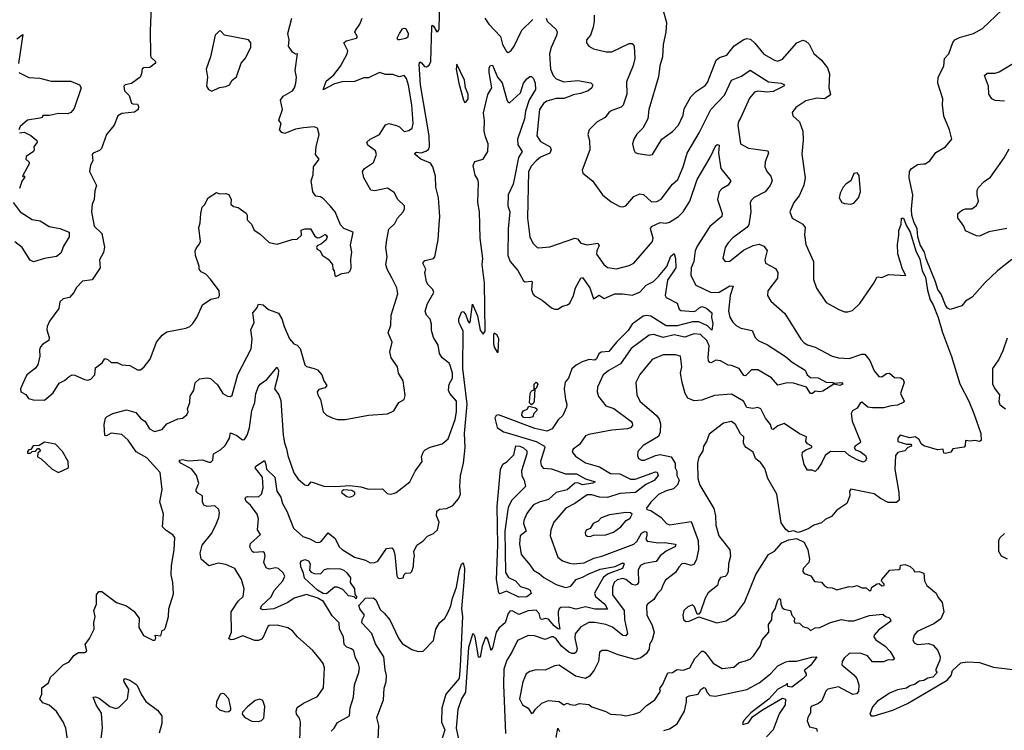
# Model space of a CAD drawing. Extents: x 1995161 to 2088924, y 769148 to 906007.
# Tile 68 of 256: x 2037226 to 2043575, y 801072 to 805655. Entities that reach past the tile are written whole.
import ezdxf

# ---------------------------------------------------------------- set-up
doc = ezdxf.new("R2010")
doc.units = 0

msp = doc.modelspace()

# ---------------------------------------------------------------- linework, layer by layer
at = {"layer": '0CON20XD'}
for points in [[(2039031.9, 801005), (2039037.3, 801125), (2039030.3, 801150.3), (2039010, 801175), (2039007.7, 801195), (2039015, 801218.6), (2039055, 801246.7), (2039145, 801290.5), (2039185.4, 801344.6), (2039190.9, 801475), (2039182.2, 801502.2), (2039165.4, 801525.4), (2039116.1, 801586.1), (2039016, 801675), (2038985, 801713.8), (2038955, 801732), (2038885, 801750), (2038835, 801747.1), (2038825, 801740.9), (2038795, 801672.5), (2038785, 801660.6), (2038765, 801651.9), (2038742, 801652), (2038665, 801680), (2038605, 801657.1), (2038585.7, 801655.7), (2038573.4, 801663.4), (2038591.5, 801705), (2038588.4, 801835), (2038635, 801904.4), (2038665.6, 801935), (2038673.1, 801985), (2038656.7, 802045), (2038614, 802115), (2038555, 802141.1), (2038505, 802150), (2038445, 802133.1), (2038396.1, 802176.1), (2038390.4, 802215), (2038401.5, 802265), (2038465, 802342.9), (2038491.7, 802401.7), (2038508.9, 802445), (2038514.3, 802475), (2038510.6, 802495), (2038485, 802518.8), (2038435, 802515.6), (2038414.1, 802524.1), (2038404.7, 802544.7), (2038405, 802584), (2038375, 802600.9), (2038364.5, 802615), (2038362.7, 802625), (2038380, 802665), (2038364.7, 802715), (2038336.3, 802756.3), (2038265, 802794), (2038255.3, 802805), (2038255.5, 802814.5), (2038275, 802817.5), (2038315, 802810.4), (2038405, 802817.1), (2038445, 802801.1), (2038458.5, 802801.5), (2038472, 802815), (2038474.3, 802855), (2038520.2, 802879.8), (2038550.4, 802909.6), (2038579.5, 802955), (2038585, 802989.2), (2038625, 802974.1), (2038663.3, 802945), (2038675, 802948), (2038693.5, 802975), (2038707.6, 803022.4), (2038721.7, 803135), (2038740.9, 803185), (2038747.6, 803245), (2038765, 803289.2), (2038775.6, 803305), (2038819.4, 803335), (2038885, 803413.3), (2038888.1, 803408.1), (2038894.2, 803395), (2038893.1, 803365), (2038868.8, 803275), (2038895.7, 803235), (2038909.3, 803199.3), (2038923.9, 802975), (2038932.9, 802925), (2038947, 802887), (2038953.8, 802845), (2038993.3, 802733.3), (2039021.4, 802691.4), (2039064.1, 802654.1), (2039085, 802650), (2039105, 802674), (2039186.1, 802646.1), (2039265, 802643.3), (2039355, 802651.2), (2039425, 802641.4), (2039475, 802627.3), (2039565, 802628.8), (2039595, 802599.4), (2039615, 802594.5), (2039635, 802598.1), (2039653.3, 802605), (2039742, 802675), (2039776.8, 802743.2), (2039820, 802805), (2039816.4, 802836.4), (2039830.3, 802869.7), (2039839.5, 802880.5), (2039872.9, 802897.1), (2039950.9, 802919.1), (2039987.5, 802952.5), (2040033.8, 803076.2), (2040043.1, 803125), (2040042.9, 803195), (2039999.5, 803245), (2039990.5, 803265), (2039995, 803303.3), (2040016.4, 803343.6), (2040015.7, 803375), (2040002, 803425), (2039995, 803440), (2039949.5, 803475), (2039932.7, 803502.7), (2039923.8, 803555), (2039894.3, 803605), (2039880.9, 803650.9), (2039881.1, 803691.1), (2039873.4, 803723.4), (2039849.4, 803749.4), (2039840.9, 803775), (2039855.5, 803825), (2039897.1, 803895), (2039888.9, 803915), (2039859.4, 803945), (2039848.5, 803965), (2039838.6, 804025), (2039844, 804045), (2039825.8, 804085), (2039837.8, 804102.2), (2039893.3, 804115), (2039902.5, 804125), (2039923.6, 804235), (2039930.8, 804330.8), (2039935.7, 804385), (2039925.2, 804505), (2039909.8, 804575), (2039906, 804645), (2039889.1, 804705), (2039875, 804728.9), (2039811.5, 804755), (2039775.7, 804785), (2039774.3, 804795), (2039785, 804801.1), (2039815, 804796.7), (2039845, 804807.3), (2039861.9, 804818.1), (2039868.4, 804835), (2039865.5, 804905.5), (2039810.7, 805235), (2039801.3, 805368.7), (2039805, 805382.5), (2039817, 805377), (2039835, 805353.8), (2039849.3, 805350.7), (2039865, 805362.5), (2039875.8, 805385), (2039882.3, 805607.7), (2039885, 805620), (2039895, 805612.5), (2039915, 805577.5), (2039925, 805580), (2039930, 805595), (2039934.3, 805775.7)], [(2038072.8, 805737.2), (2038066.1, 805585), (2038068.3, 805425), (2038072.1, 805412.1), (2038102, 805385), (2038101.2, 805375), (2038065, 805345.5), (2038026.6, 805343.4), (2038015, 805337.5), (2038011.9, 805305), (2038002, 805285), (2037947.3, 805242.7), (2037905, 805234.5), (2037896.4, 805225), (2037900.5, 805195), (2037931.4, 805165), (2037947.1, 805117.1), (2037955, 805111.2), (2037985, 805110), (2037992, 805095), (2037988.8, 805075), (2037965, 805058), (2037885, 805050), (2037858.8, 805035), (2037834, 804975), (2037785, 804913.8), (2037752.9, 804825), (2037739.2, 804810.8), (2037698.8, 804795), (2037692.9, 804785), (2037694.2, 804765), (2037697.5, 804745), (2037682.6, 804717.4), (2037675.5, 804675), (2037720, 804585), (2037709.2, 804550.8), (2037705.4, 804495), (2037693.2, 804465), (2037687.6, 804415), (2037705, 804323.8), (2037754.5, 804275), (2037772.1, 804187.9), (2037766.4, 804153.6), (2037740, 804105), (2037745.6, 804055), (2037692.8, 803977.2), (2037631.2, 803968.8), (2037592.6, 803927.4), (2037574.4, 803895), (2037546.5, 803863.5), (2037505, 803855.4), (2037485.3, 803835), (2037477, 803793), (2037418.8, 803711.2), (2037403.8, 803675), (2037400.8, 803655), (2037416.7, 803605), (2037413.8, 803585), (2037375, 803561.2), (2037360, 803545), (2037354, 803525), (2037356, 803485), (2037341.7, 803428.3), (2037325.5, 803404.5), (2037271.2, 803365), (2037243.3, 803305), (2037231.2, 803275), (2037232.5, 803255), (2037265, 803236.7), (2037282.7, 803212.7), (2037313, 803203), (2037385, 803202)], [(2041377.5, 805705), (2041397, 805637), (2041392.5, 805575), (2041375.7, 805495), (2041370, 805415), (2041353.4, 805356.6), (2041344.4, 805285.6), (2041282.5, 805075), (2041276.5, 805015), (2041242.9, 804955), (2041205, 804915.7), (2041185.6, 804885), (2041177.1, 804855), (2041186, 804815), (2041195, 804798.8), (2041210.9, 804790.9), (2041285, 804781.4), (2041306.2, 804785), (2041366.3, 804883.7), (2041435.3, 804934.7), (2041474.8, 804975.2), (2041505, 805040), (2041511.2, 805078.8), (2041553.3, 805156.7), (2041587.6, 805192.4), (2041645, 805231.4), (2041660.4, 805249.6), (2041716.1, 805393.9), (2041738.3, 805411.7), (2041785, 805425.8), (2041833.6, 805486.3), (2041895, 805527.5), (2041915, 805534.5), (2041938.1, 805528.1), (2041965, 805504.4), (2042025, 805431.4), (2042092.8, 805392.8), (2042115, 805387.8), (2042145, 805399.2), (2042236, 805505), (2042275, 805522.9), (2042295, 805516), (2042317.4, 805497.4), (2042347, 805437), (2042395, 805394.3), (2042434.2, 805344.2), (2042447.5, 805305), (2042442.9, 805215), (2042453.8, 805175), (2042446.4, 805163.6), (2042415, 805144.4), (2042365, 805147.8), (2042295, 805130.6), (2042230.6, 805089.4), (2042207, 805057), (2042211.2, 805035), (2042254.2, 804995), (2042275.5, 804935), (2042277.6, 804877.6), (2042268.3, 804788.3), (2042290, 804635), (2042281.4, 804588.6), (2042251.7, 804518.3), (2042216.9, 804475), (2042191.4, 804415), (2042206.2, 804375), (2042275, 804336.2), (2042291.1, 804315), (2042286.8, 804266.8), (2042294.4, 804205), (2042344.2, 804095), (2042345, 803980), (2042363.6, 803923.6), (2042425, 803831.2), (2042507.5, 803785), (2042545, 803770), (2042565, 803770), (2042595, 803778.8), (2042643.8, 803825), (2042738.3, 803961.7), (2042753.3, 803995), (2042763.6, 803996.4), (2042785, 803992.5), (2042827.7, 804012.3), (2042940, 804005), (2042918.8, 804045), (2042888, 804145), (2042885.6, 804205), (2042895.6, 804265), (2042894.3, 804295), (2042910.6, 804335), (2042912.5, 804375), (2042925, 804375.8), (2042943.6, 804325), (2042967.5, 804285), (2043004.2, 804164.2), (2043030.7, 804110.7), (2043044.8, 804034.8), (2043066.9, 803995), (2043079.7, 803909.7), (2043097.5, 803847.5), (2043116.9, 803815), (2043147.7, 803735), (2043177, 803637), (2043235, 803483.3), (2043287.1, 803307.1), (2043345.3, 803195.3), (2043379.2, 803115), (2043423.1, 802985), (2043425, 802940), (2043415, 802934), (2043385, 802940.8), (2043355, 802936), (2043325, 802940), (2043322.3, 802907.7), (2043315, 802898.8), (2043243.8, 802886.2), (2043230, 802865), (2043195, 802857.5), (2043185, 802860), (2043180, 802885), (2043145, 802881.2), (2043056.1, 802906.1), (2043038.9, 802918.9), (2043025, 802946.5), (2043000, 802965), (2042965, 802958), (2042903.9, 802976.1), (2042888, 802955), (2042889.2, 802935), (2042945, 802916.7), (2042975, 802916.7), (2042976.2, 802905), (2042953.3, 802896.7), (2042933.3, 802875), (2042887.5, 802862.5), (2042872.9, 802845), (2042868.5, 802755), (2042894.5, 802605), (2042896.2, 802555), (2042878.7, 802541.3), (2042825, 802540.7), (2042777.4, 802567.4), (2042735, 802596.8), (2042585, 802626.2), (2042576.7, 802615), (2042578.8, 802585), (2042560, 802535), (2042495, 802490.8), (2042459.7, 802450.3), (2042419.3, 802430.7), (2042395, 802408.9), (2042345.7, 802394.3), (2042315, 802373.8), (2042266.4, 802353.6), (2042245, 802347.5), (2042215, 802357.5), (2042185, 802352.5), (2042166.1, 802366.1), (2042135, 802410), (2042106.9, 802595), (2042048.9, 802695), (2042030.3, 802760.3), (2042005, 802796), (2041970, 802825), (2041954.4, 802865), (2041910, 802895), (2041899.1, 802909.1), (2041893.1, 802925), (2041894.5, 802964.5), (2041874.7, 802984.7), (2041841.1, 803045), (2041815, 803063.8), (2041765, 803052.9), (2041671.7, 802981.7)], [(2043622.7, 804107.3), (2043531.2, 804035), (2043451.1, 803958.9), (2043368, 803865), (2043325, 803840), (2043300.3, 803809.7), (2043225, 803786.7), (2043207.5, 803795), (2043195, 803813.3), (2043168.1, 803885), (2043146.2, 803915), (2043131.8, 803965), (2043071.9, 804111.9), (2043061, 804155), (2043033.2, 804203.2), (2043017.2, 804255), (2043012.3, 804305), (2042991, 804351), (2042979.3, 804395), (2042976.8, 804433.2), (2042984.5, 804525), (2042962.2, 804635), (2042964, 804675), (2042975, 804692.5), (2043015, 804720), (2043054.1, 804725.9), (2043065, 804726.2), (2043095, 804743.8), (2043132.4, 804797.6), (2043195.8, 804834.2), (2043236.7, 804885), (2043221.2, 804945), (2043185, 805032.5), (2043175.9, 805105.9), (2043178, 805145), (2043145.5, 805245), (2043147.3, 805285), (2043185.6, 805355), (2043189.2, 805405), (2043216.9, 805435), (2043242.7, 805507.3), (2043255, 805524), (2043285, 805540), (2043376.7, 805565), (2043435, 805597.1), (2043560.7, 805719.3)], [(2037385, 803202), (2037441.2, 803248.8), (2037480.5, 803309.5), (2037515, 803326.7), (2037545, 803353.8), (2037565, 803363.3), (2037581.7, 803361.7), (2037643.6, 803333.6), (2037665, 803330), (2037685, 803336), (2037711.2, 803365), (2037715, 803410), (2037758.3, 803441.7), (2037775, 803468.8), (2037795, 803464.2), (2037815, 803444.4), (2037853.1, 803443.1), (2037885, 803428), (2037935, 803424), (2037985, 803397.5), (2038005, 803396), (2038028, 803415), (2038067.1, 803465), (2038107.1, 803575), (2038145, 803621.2), (2038175, 803642), (2038297.5, 803665), (2038322.5, 803675), (2038342.5, 803695), (2038367.5, 803735), (2038403.6, 803816.4), (2038458.3, 803851.7), (2038507.1, 803862.9), (2038514.4, 803875.6), (2038511.5, 803905), (2038455, 803982), (2038425, 804013.3), (2038395, 804028), (2038382.9, 804045), (2038382, 804065), (2038358.8, 804135), (2038357.5, 804165), (2038365, 804183.3), (2038383.8, 804205), (2038390.8, 804225), (2038380, 804315), (2038390, 804345), (2038393.1, 804405), (2038402, 804445), (2038418.4, 804461.6), (2038440, 804505), (2038495, 804539.4), (2038515, 804532), (2038555, 804533.3), (2038575, 804526.7), (2038590, 804495), (2038587.5, 804465), (2038605, 804450), (2038635, 804443.3), (2038685, 804406.7), (2038692, 804395), (2038691.9, 804365), (2038720.8, 804335), (2038737.7, 804297.7), (2038773.9, 804273.9), (2038835, 804217.5), (2038885, 804206.7), (2038983.2, 804236.8), (2039015, 804238.9), (2039043.3, 804265), (2039041.7, 804298.3), (2039065, 804306), (2039100, 804305), (2039129.5, 804259.5), (2039145, 804248), (2039160, 804250), (2039195, 804270), (2039202.5, 804265), (2039208.8, 804255), (2039201.2, 804235), (2039171.7, 804208.3), (2039144.5, 804195.5), (2039140, 804185), (2039144.3, 804174.3), (2039162.5, 804165), (2039177, 804137), (2039215, 804110), (2039243.3, 804075), (2039243.8, 804045), (2039253.3, 804035), (2039258.8, 804005), (2039265, 803998.8), (2039302, 804018), (2039345, 804024), (2039355.6, 804034.4), (2039364, 804055), (2039360.7, 804110.7), (2039368, 804155), (2039359.5, 804200.5), (2039376.7, 804285), (2039315, 804307.5), (2039295, 804332.5), (2039259.2, 804415), (2039225.6, 804455.6), (2039185, 804500), (2039165, 804512.5), (2039135, 804516.7), (2039116.2, 804545), (2039105.7, 804615), (2039118, 804655), (2039119.2, 804705), (2039155.8, 804755), (2039134, 804785), (2039137.1, 804835), (2039157.5, 804915), (2039145.8, 804955.8), (2039125, 804964), (2039055, 804958.1), (2039005, 804948.1), (2038935, 804920), (2038915, 804926.2), (2038902, 804945), (2038911.1, 804985), (2038897.3, 805007.3), (2038919.3, 805075), (2038906.9, 805135), (2038925, 805162.2), (2038984, 805195), (2038997.5, 805215), (2039005.9, 805245.9), (2039011.4, 805285), (2039002.4, 805327.6), (2039017.5, 805435), (2039005, 805432.5), (2038984.5, 805444.5), (2038958.8, 805485), (2038964.2, 805525), (2038954.2, 805565), (2038981.2, 805665)], [(2038221.1, 802235), (2038225.6, 802315.6), (2038213.4, 802333.4), (2038169.7, 802359.7), (2038147.5, 802385), (2038153.5, 802465), (2038129.6, 802545), (2038143.8, 802625), (2038131.9, 802735), (2038045, 802828.5), (2037976.7, 802866.7), (2037925, 802943.2), (2037885, 802980), (2037815, 802988.2), (2037785, 802970), (2037775, 802973.8), (2037770, 803045), (2037778, 803085), (2037788.8, 803095), (2037825.4, 803114.6), (2037915, 803139.2), (2037975, 803120.8), (2038004.7, 803084.7), (2038033.7, 803063.7), (2038062.9, 803015), (2038095, 802998.6), (2038145, 803012.5), (2038175, 803048.8), (2038245, 803080), (2038275.9, 803084.1), (2038303.6, 803106.4), (2038312.5, 803125), (2038308, 803145), (2038322.9, 803185), (2038325, 803227.5), (2038348.8, 803265), (2038356.4, 803313.6), (2038385, 803338), (2038435, 803344.3), (2038455, 803340), (2038500.9, 803300.9), (2038535, 803243.8), (2038566.2, 803226.2), (2038585, 803223.8), (2038596.5, 803233.5), (2038633.2, 803366.8), (2038718.6, 803531.4), (2038725.4, 803594.6), (2038715.4, 803655), (2038737.1, 803702.9), (2038730, 803765), (2038755.7, 803794.3), (2038765, 803820), (2038795, 803816.7), (2038830, 803785), (2038895, 803762.5), (2038915, 803726.2), (2038930.7, 803675), (2038966.3, 803596.3), (2038994, 803565), (2039015, 803556), (2039034, 803535), (2039065, 803428.8), (2039075, 803418), (2039123.8, 803406.2), (2039145, 803396.2), (2039175, 803363.8), (2039186, 803325), (2039206, 803295), (2039195, 803280.6), (2039155, 803270), (2039144.4, 803255), (2039148, 803235), (2039165.7, 803205), (2039183.1, 803125), (2039203.7, 803103.7), (2039245, 803083.8), (2039275, 803076.7), (2039323.6, 803076.4), (2039475, 803103.8), (2039596.4, 803113.7), (2039638.3, 803131.7), (2039671.2, 803185), (2039705.5, 803204.5), (2039711.7, 803231.7), (2039697.5, 803325), (2039667.5, 803375), (2039662, 803415), (2039620.6, 803475), (2039612.1, 803512.1), (2039627.9, 803575), (2039602, 803635), (2039617.9, 803685), (2039620.9, 803749.1), (2039663, 803887), (2039657.1, 803925), (2039625, 803990.8), (2039594.4, 804045), (2039586.4, 804075), (2039594.4, 804125), (2039585.7, 804185), (2039593.5, 804235), (2039606.9, 804303.1), (2039645, 804340), (2039660.8, 804375), (2039697.5, 804415), (2039708, 804435), (2039708, 804455), (2039664.6, 804494.6), (2039640.8, 804540.8), (2039597.5, 804567.5), (2039515, 804551.5), (2039490, 804555), (2039444, 804635), (2039435.7, 804675), (2039448, 804695), (2039506.4, 804733.6), (2039525.7, 804785), (2039519.2, 804809.2), (2039470.6, 804845), (2039464.4, 804865), (2039485.8, 804885), (2039546.7, 804915), (2039585, 804975.7), (2039605, 804984.4), (2039655, 804972), (2039675, 804962.7), (2039705, 804934.6), (2039735, 804939.1), (2039755.8, 804954.2), (2039763.8, 804985), (2039754.8, 805105), (2039732.8, 805232.8), (2039720.9, 805275), (2039705, 805294), (2039673.5, 805286.5), (2039631.7, 805301.7), (2039585, 805301.8), (2039545, 805314.1), (2039475, 805280), (2039445, 805280.6), (2039385, 805255.7), (2039305, 805253.1), (2039255, 805240.3), (2039183, 805203), (2039202.3, 805257.8), (2039250.7, 805299.3), (2039294.7, 805355.3), (2039337.7, 805435), (2039341.9, 805455), (2039316.7, 805505), (2039331.6, 805518.4), (2039398, 805535), (2039404.2, 805545), (2039386.7, 805575), (2039390, 805585), (2039418.8, 805625), (2039433.8, 805665)], [(2040225, 805664.2), (2040250.6, 805625), (2040326.6, 805546.6), (2040338.5, 805495), (2040365, 805448.8), (2040375, 805443.8), (2040395, 805456.7), (2040415, 805484), (2040463.2, 805586.8), (2040535, 805655.8)], [(2040620, 805665), (2040627.8, 805645), (2040685, 805590.9), (2040692, 805575), (2040688.1, 805551.9), (2040651.8, 805475), (2040641.9, 805435), (2040648.9, 805335), (2040666, 805295), (2040685, 805273.4), (2040735, 805253.4), (2040825, 805262.4), (2040908.2, 805248.2), (2040922, 805235), (2040914, 805215), (2040891.2, 805195), (2040842.1, 805177.9), (2040795, 805171.2), (2040770.5, 805159.5), (2040735, 805146.7), (2040685, 805145.8), (2040625, 805129.5), (2040602.3, 805115), (2040577.3, 805075), (2040560, 804905), (2040585, 804868.7), (2040645.6, 804835), (2040652.2, 804815), (2040645, 804794.5), (2040585, 804768.5), (2040555, 804745.4), (2040525, 804713.1), (2040506.2, 804675), (2040500.9, 804375), (2040515.8, 804254.2), (2040534.5, 804214.5), (2040563.3, 804185), (2040572.7, 804182.7), (2040645, 804190), (2040806.1, 804246.1), (2040821.7, 804241.7), (2040845, 804213.8), (2040885, 804203.1), (2040953.8, 804213.8), (2040961.8, 804198.2), (2040946.5, 804165), (2040945, 804143.3), (2040991.4, 804075), (2041015, 804055.7), (2041075, 804047.5), (2041155, 804068.6), (2041186.2, 804085), (2041305.8, 804225), (2041310, 804245), (2041292.5, 804305), (2041299.3, 804320.7), (2041355, 804346.9), (2041395, 804342.5), (2041415, 804348.9), (2041474.7, 804385.3), (2041504.7, 804415.3), (2041546.7, 804485), (2041594.7, 804625), (2041678.8, 804765), (2041715, 804842.5), (2041725, 804850), (2041736, 804845), (2041731.9, 804795), (2041747.7, 804695), (2041811.4, 804615), (2041795, 804588.1), (2041753.3, 804563.3), (2041735.3, 804544.7), (2041724.6, 804495), (2041754.4, 804405), (2041752.5, 804385), (2041675, 804321.8), (2041594.3, 804195), (2041581.6, 804165), (2041572, 804095), (2041555.5, 804055), (2041553.8, 804005), (2041585, 803943.1), (2041685, 803894.4), (2041735, 803897.1), (2041805, 803937.3), (2041825.6, 803935.6), (2041807.7, 803875), (2041796.7, 803775), (2041805, 803736), (2041823.8, 803705), (2041845, 803682.5), (2041875, 803665.5), (2041949.6, 803649.6), (2041968.9, 803605), (2041987.1, 803585), (2042048.3, 803558.3), (2042163.1, 803483.1), (2042207.1, 803445), (2042290, 803395), (2042303.8, 803365), (2042325, 803346.2), (2042375, 803346), (2042425, 803318), (2042470, 803315), (2042475, 803310), (2042524.6, 803315.4), (2042533.8, 803305), (2042515, 803296), (2042475, 803303.8), (2042405, 803258), (2042385, 803254.2), (2042355, 803260), (2042337, 803243), (2042325, 803243.5), (2042299.2, 803285), (2042215, 803310.6), (2042175, 803313.6), (2042115, 803297.1), (2042073.5, 803345), (2041985, 803396), (2041945, 803396.9), (2041905, 803358.9), (2041895, 803359.4), (2041865, 803405.3), (2041815, 803425.5), (2041795, 803426.9), (2041744, 803455), (2041715, 803458.8), (2041685, 803441.8), (2041675, 803443.3), (2041666.9, 803455), (2041665.2, 803475.2), (2041670.7, 803550.7), (2041656.1, 803585), (2041615, 803624), (2041575, 803628.4), (2041549.9, 803620.1), (2041515, 803608.2), (2041445, 803621.6), (2041375, 803604.4), (2041315, 803624.2), (2041285, 803619.7), (2041168.1, 803535), (2041100.6, 803435), (2041025, 803393.3), (2040988.6, 803365), (2040950.5, 803285), (2040949.5, 803255), (2040957.1, 803225), (2041005, 803165.4), (2041056.2, 803146.2), (2041166.9, 803065), (2041175.6, 803055), (2041176.9, 803036.9), (2041165, 803023.3), (2041145, 803016.1), (2041045, 803006.4), (2040895, 802978.6), (2040875, 802970), (2040835.8, 802915), (2040793.8, 802885), (2040788.8, 802875), (2040791.7, 802861.7), (2040810.7, 802840.7), (2040875, 802797.8), (2040965, 802771.7), (2041035, 802727.5), (2041095, 802725.2), (2041165, 802692.5), (2041195, 802692.4), (2041325, 802738.3), (2041335.6, 802735.6), (2041341.9, 802715), (2041317.5, 802682.5), (2041263.2, 802656.8), (2041195.5, 802604.5), (2041095, 802599.5), (2041015, 802573.3), (2040965, 802574.3), (2040915, 802589.8), (2040885, 802590.4), (2040805, 802534), (2040746.4, 802505), (2040668.9, 802415), (2040651.2, 802365), (2040645.7, 802325.7), (2040695, 802189.2), (2040725, 802163.8), (2040770.9, 802149.1), (2040795, 802144.7), (2040865, 802151.1), (2040928.6, 802181.4), (2040979.1, 802195), (2041185, 802273), (2041205, 802290), (2041235, 802343.2), (2041255, 802353.9), (2041265, 802352.5), (2041269.2, 802345), (2041270.5, 802325), (2041263.2, 802305), (2041272.4, 802292.4), (2041345, 802281), (2041385, 802283.7), (2041451.4, 802271.4), (2041455.6, 802265), (2041450.6, 802255), (2041393.4, 802226.6), (2041355, 802198), (2041329.8, 802160.2), (2041255, 802147.4), (2041228.2, 802135), (2041213.4, 802106.6), (2041216.5, 802025), (2041208, 802012), (2041195, 802007.6), (2041175, 802011.9), (2041135, 802044.2), (2041115, 802050.5), (2041078.6, 802041.4), (2041059.3, 802025), (2041048.6, 801995), (2041049.2, 801945), (2041123.1, 801845), (2041125.6, 801785.6)], [(2040930.6, 805685), (2040931.1, 805645), (2040922.6, 805607.4), (2040905.5, 805554.5), (2040880, 805525), (2040880, 805505), (2040896.7, 805485), (2040925, 805466.2), (2041007.6, 805447.6), (2041045, 805448.5), (2041155, 805500.5), (2041175, 805501.9), (2041187.5, 805485), (2041191.2, 805405), (2041180.6, 805359.4), (2041139.4, 805255), (2041139.6, 805175), (2041116.8, 805103.2), (2041105, 805091.1), (2041045, 805070), (2041025, 805055.7), (2041000.8, 805025), (2040950, 804995), (2040898.8, 804945), (2040890, 804915), (2040900.6, 804875), (2040901.9, 804815), (2040853.3, 804685), (2040856.7, 804665), (2040920, 804615), (2040984.5, 804524.5), (2041040.3, 804480.3), (2041095, 804450.8), (2041115, 804447.1), (2041135, 804454.2), (2041186.3, 804513.7), (2041225, 804531.9), (2041248, 804528), (2041299.8, 804479.8), (2041335, 804481.5), (2041362.6, 804497.4), (2041436.1, 804593.9), (2041469.4, 804625), (2041503.5, 804706.5), (2041529.1, 804795), (2041607.5, 804925), (2041682.8, 805075), (2041771.2, 805168.8), (2041815, 805264.3), (2041879.4, 805290.6), (2041935, 805330), (2042055, 805254.1), (2042136.2, 805246.2), (2042158, 805235), (2042153.8, 805225), (2042085, 805192.6), (2042045, 805188.3), (2041985, 805194.8), (2041963, 805187), (2041932, 805148), (2041876.2, 805023.8), (2041861.4, 804998.6), (2041856.9, 804975), (2041874.4, 804855), (2041925.5, 804825.5), (2042050, 804810), (2042054.2, 804795), (2042031.7, 804738.3), (2042031.1, 804705), (2042042.9, 804675), (2042069.4, 804645), (2042078.6, 804615), (2042065.6, 804585), (2042032.2, 804545), (2041962.4, 804507.6), (2041942.2, 804487.8), (2041936.8, 804473.2), (2041939.6, 804415), (2041927.4, 804332.6), (2041914.2, 804315), (2041825, 804247.1), (2041794, 804216), (2041774.4, 804185), (2041760, 804115), (2041775, 804094.3), (2041805, 804096.9), (2041892.6, 804167.4), (2041955, 804197.9), (2041995, 804207.5), (2042025, 804194.3), (2042046.4, 804166.4), (2042030.6, 804105), (2042034.6, 804084.6), (2042099.6, 804049.6), (2042113.6, 804025), (2042112.4, 803987.6), (2042050, 803905), (2042048, 803875), (2042070.3, 803840.3), (2042159.8, 803759.8), (2042263.6, 803593.6), (2042285, 803570.6), (2042305, 803558.1), (2042355, 803542.5), (2042464.6, 803484.6), (2042505, 803473.3), (2042575, 803469.5), (2042655, 803498.1), (2042675, 803498.1), (2042707.5, 803457.5), (2042735, 803389.5), (2042765, 803352.9), (2042785, 803350.6), (2042815, 803371.9), (2042835, 803374.4), (2042866.9, 803346.9), (2042907.5, 803345), (2042921.9, 803335), (2042929.5, 803315), (2042905.3, 803245), (2042929.4, 803195), (2042922.9, 803185), (2042885, 803168), (2042845, 803165.4), (2042795, 803150.9), (2042725, 803151.8), (2042695, 803156.8), (2042655, 803188.3), (2042645, 803182.5), (2042625, 803150), (2042595, 803131.2), (2042587.5, 803115), (2042593.1, 803065), (2042647.1, 802935), (2042644.4, 802925), (2042612, 802905), (2042605.8, 802895), (2042615, 802881.4), (2042645, 802869.6), (2042680, 802845), (2042686, 802825), (2042679.7, 802810.3), (2042665, 802802), (2042625, 802817.1), (2042575, 802843.6), (2042547.9, 802867.9), (2042455, 802868.9), (2042418.8, 802845), (2042395, 802794.3), (2042370.6, 802755), (2042355, 802740.8), (2042335, 802750), (2042305, 802748.8), (2042283.3, 802785), (2042270.5, 802845), (2042273.1, 802865), (2042295, 802881.5), (2042333.3, 802895), (2042333.3, 802905), (2042305, 802920), (2042294.4, 802934.4), (2042300, 802965), (2042254.3, 802984.3), (2042155, 803051.2), (2042115, 803035.5), (2042085, 803011.2), (2042075, 803013.3), (2042067.3, 803045), (2042035, 803084.4), (2042005.6, 803145), (2041985, 803154.4), (2041953.5, 803146.5), (2041915, 803154.5), (2041892.7, 803195), (2041815, 803240.6), (2041705, 803230.5), (2041625, 803201.5), (2041575, 803196), (2041533, 803213), (2041515.8, 803245), (2041497.1, 803315), (2041487.5, 803375), (2041495.4, 803415), (2041485.8, 803485), (2041455, 803494.3), (2041375, 803493.3), (2041305, 803462.5), (2041225, 803367.1), (2041199.6, 803315), (2041204.5, 803235), (2041224.1, 803194.1), (2041331.5, 803101.5), (2041348.7, 803078.7), (2041357.9, 803047.9), (2041355.7, 802994.3), (2041345, 802966.7), (2041245, 802908.8)], [(2038465, 805193.8), (2038515, 805217.5), (2038555, 805224.3), (2038577.5, 805235), (2038596.1, 805263.9), (2038623, 805287), (2038652.9, 805375), (2038680.6, 805405), (2038715.6, 805475), (2038715.6, 805505), (2038700, 805525), (2038546.7, 805555), (2038521.7, 805581.7), (2038515, 805582.5), (2038486.2, 805555), (2038455.7, 805415), (2038428.6, 805335), (2038436.7, 805285), (2038430, 805225), (2038444.1, 805204.1), (2038465, 805193.8)], [(2039675, 805524.4), (2039663.3, 805525), (2039660.6, 805535), (2039674.1, 805565.9), (2039695, 805595.8), (2039705, 805600.8), (2039715, 805597.1), (2039730, 805565), (2039727.9, 805542.1), (2039715, 805533.3), (2039675, 805524.4)], [(2037207.7, 805532.3), (2037245, 805560), (2037218.3, 805371.7)], [(2043575, 805129.1), (2043515, 805134.4), (2043494, 805144), (2043475.5, 805175), (2043472.5, 805225), (2043446, 805295), (2043465, 805310), (2043515, 805309.4), (2043542.4, 805317.6), (2043666.6, 805393.4)], [(2039233.8, 801066.2), (2039254.3, 801085), (2039275, 801123.1), (2039353.1, 801165), (2039356.2, 801216.2), (2039377.6, 801285), (2039385.4, 801364.6), (2039413.5, 801445), (2039417.3, 801475), (2039411.2, 801501.2), (2039388.6, 801545), (2039380.8, 801585), (2039365, 801598), (2039335, 801607.1), (2039318.5, 801625), (2039313.2, 801675), (2039288.2, 801725), (2039285.9, 801765.9), (2039239.5, 801809.5), (2039185, 801901.8), (2039147.5, 801925), (2039075, 801947.2), (2038995, 801923.6), (2038955, 801895.3), (2038865, 801855.8), (2038795, 801847.7), (2038778.9, 801855), (2038785.6, 801875), (2038847.8, 801932.2), (2038866.3, 801973.7), (2038922.2, 802035), (2038935.3, 802065), (2038925, 802088.2), (2038894.3, 802115), (2038875, 802120), (2038835, 802112), (2038815, 802120.5), (2038800, 802155), (2038808.2, 802195), (2038805.3, 802215.3), (2038795, 802222.3), (2038735, 802218.9), (2038725, 802225.7), (2038709.2, 802255), (2038715, 802277.5), (2038777.9, 802335), (2038759.1, 802365), (2038766.2, 802435), (2038755.9, 802465.9), (2038713.9, 802523.9), (2038685, 802548), (2038678.6, 802565), (2038682.9, 802575), (2038695, 802578.8), (2038765, 802578.5), (2038785.3, 802594.7), (2038795.3, 802634.7), (2038792, 802705), (2038744.1, 802765), (2038749.1, 802775), (2038805, 802811.2), (2038812.2, 802785), (2038817.8, 802755), (2038870.8, 802705), (2038883.8, 802615), (2038908.5, 802575), (2038920.6, 802535), (2038947.3, 802485), (2038990.9, 802375), (2039051.1, 802321.1), (2039096.7, 802306.7), (2039135, 802285.4), (2039155, 802282.9), (2039170, 802290), (2039215.5, 802345.5), (2039259.2, 802309.2), (2039285, 802256), (2039305, 802238.5), (2039385, 802187.8), (2039455, 802168.9), (2039485, 802150.8), (2039515, 802153.3), (2039535, 802162.2), (2039590, 802245), (2039625, 802248.2), (2039636.2, 802235), (2039645.4, 802205), (2039657.5, 802067.5), (2039664.1, 802054.1), (2039671.7, 802051.7), (2039697.5, 802055), (2039704.1, 802075.9), (2039714.1, 802085.9), (2039745, 802086.7), (2039754.1, 802095.9), (2039765, 802130), (2039767.1, 802175), (2039771.4, 802195), (2039767.5, 802225), (2039786.2, 802265), (2039825, 802292), (2039855, 802324), (2039895, 802340), (2039919.4, 802365), (2039931.1, 802415), (2039913.3, 802455), (2039916, 802485), (2039933.1, 802496.9), (2039976.9, 802503.1), (2040018, 802522), (2040055, 802564), (2040068.9, 802595), (2040063.9, 802645), (2040067.2, 802712.8), (2040087.5, 802795), (2040098.4, 802895), (2040094.6, 802985.4), (2040112.1, 803175), (2040083.3, 803405), (2040085.5, 803645), (2040066.2, 803686.2), (2040056.9, 803705), (2040057.1, 803725), (2040075, 803767.5), (2040085, 803772.5), (2040100, 803755), (2040115, 803712.5), (2040125, 803700), (2040130, 803705), (2040145, 803820), (2040176.9, 803745), (2040195, 803652.5), (2040215, 803627.5), (2040228, 803645), (2040222.5, 803955), (2040207.6, 804075), (2040211.3, 804115), (2040195.2, 804245), (2040190, 804415), (2040180.4, 804475), (2040184.4, 804605), (2040180.6, 804625), (2040162.3, 804652.3), (2040149.7, 804715), (2040160, 804740), (2040214.6, 804755.4), (2040244.4, 804805), (2040247.3, 804855), (2040230.3, 804900.3), (2040220, 804935), (2040223.2, 805003.2), (2040215.7, 805055), (2040245, 805172.5), (2040270, 805215), (2040253.2, 805315), (2040253.9, 805345), (2040261.1, 805358.9), (2040275, 805360.5), (2040307.5, 805285), (2040337.4, 805247.4), (2040367.7, 805137.7), (2040375, 805122.5), (2040385, 805117.5), (2040455, 805183.3), (2040474, 805245), (2040495, 805274.2), (2040515, 805288.6), (2040525, 805287.5), (2040537.8, 805275), (2040550.6, 805245), (2040550.8, 805205), (2040511.7, 805138.3), (2040488.3, 805065), (2040480, 805015), (2040436.3, 804885), (2040438.3, 804848.3), (2040465.4, 804805), (2040443, 804765), (2040413.2, 804625), (2040407.9, 804595), (2040374.8, 804525), (2040374, 804455), (2040385.7, 804415), (2040376.2, 804305), (2040374, 804134), (2040388.7, 804095), (2040437.6, 804037.6), (2040475, 803971.2), (2040485, 803964.4), (2040525, 803969.4), (2040530.8, 803965), (2040526.4, 803915), (2040535, 803886.2), (2040545, 803874), (2040594.2, 803845), (2040655, 803795.6), (2040675, 803786.9), (2040695, 803788.9), (2040725, 803807.9), (2040758.8, 803815), (2040773.1, 803826.9), (2040796.1, 803875), (2040810.7, 803925), (2040845, 803987.1), (2040855, 803991.9), (2040901.1, 803925), (2040925, 803854), (2040961.9, 803878.1), (2040995, 803856.7), (2041063.7, 803886.3), (2041113.4, 803886.6), (2041175, 803879.1), (2041225, 803897.1), (2041265, 803943.3), (2041313.1, 803966.9), (2041345, 803999.2), (2041398, 804062), (2041425, 804129.4), (2041445, 804146.2), (2041455.3, 804115.3), (2041457.5, 804055), (2041403.2, 803975), (2041387.1, 803875), (2041394, 803864), (2041465, 803827.1), (2041477.4, 803787.4), (2041488.9, 803778.9), (2041567.4, 803772.6), (2041585, 803776.4), (2041604.5, 803795), (2041625, 803804), (2041653.5, 803795), (2041687.8, 803765), (2041685.9, 803735), (2041695.3, 803695), (2041688.3, 803651.7), (2041660.6, 803680.6), (2041605, 803706.7), (2041565, 803706.4), (2041465, 803680.6), (2041395, 803679.8), (2041295, 803741.9), (2041266.7, 803746.7), (2041245, 803742.2), (2041175, 803691), (2041148.9, 803651.1), (2041074.3, 803575.7), (2041025, 803514.2), (2040975, 803510.4), (2040960.6, 803499.4), (2040945, 803466.9), (2040935, 803459), (2040897.6, 803462.4), (2040852.4, 803447.6), (2040813.6, 803426.4), (2040787, 803403), (2040765, 803343.8), (2040743.9, 803316.1), (2040736.2, 803275), (2040744.1, 803205), (2040754.5, 803175), (2040751.7, 803155), (2040728.3, 803101.7), (2040697.8, 803075), (2040658.8, 803015), (2040625, 803001), (2040548.1, 803018.1), (2040312.6, 803107.4), (2040298.1, 803101.9), (2040290, 803085), (2040304.6, 803025), (2040345, 802995.8), (2040383.4, 802986.6), (2040555.4, 802935.4), (2040609.3, 802905), (2040612.2, 802895), (2040584.6, 802805), (2040588.9, 802778.9), (2040601.4, 802761.4), (2040655, 802758.5), (2040745, 802725.2), (2040815.1, 802725.1), (2040875, 802693.8), (2040935.6, 802675), (2040922.5, 802665), (2040855, 802654.2), (2040825, 802667.1), (2040805, 802665.3), (2040756.8, 802623.2), (2040685, 802605.2), (2040635, 802561.2), (2040576.1, 802543.9), (2040538.6, 802525), (2040525, 802510), (2040495, 802469.2), (2040476.2, 802425), (2040473.8, 802405), (2040491.8, 802355), (2040452.9, 802325), (2040448.2, 802275), (2040458.6, 802205), (2040515, 802138.6), (2040537.8, 802105), (2040575, 802083.4), (2040605, 802056.7), (2040685, 802011.2), (2040745, 801992.4), (2040779.4, 802000.6), (2040815, 802045.3), (2040855, 802058.5), (2040895, 802081.3), (2040969.6, 802110.4), (2041065, 802127.2), (2041115, 802150.9), (2041124.3, 802145), (2041111.8, 802115), (2041020.1, 802079.9), (2040990.6, 802059.4), (2040936.4, 801965), (2040932.9, 801955), (2040938.2, 801935), (2040999.1, 801885), (2041015, 801854), (2040935, 801853.3), (2040875, 801869), (2040815, 801853.4), (2040764.8, 801865.2), (2040715, 801864), (2040703.9, 801855), (2040698.3, 801835), (2040700.1, 801775), (2040709.1, 801725), (2040695, 801726.5), (2040673, 801745), (2040635, 801788.3), (2040615, 801791.9), (2040595, 801785.9), (2040585, 801791.5), (2040575, 801825.4), (2040555, 801847.2), (2040505, 801843.1), (2040445, 801818.8), (2040405, 801839.5), (2040388.3, 801841.7), (2040375.6, 801825), (2040356.9, 801765), (2040318.2, 801731.8), (2040298.8, 801705), (2040275, 801602.5), (2040265, 801587.5), (2040245, 801660), (2040235, 801672.5), (2040227.5, 801665), (2040208.6, 801615), (2040195, 801542.5), (2040184.5, 801544.5), (2040163.3, 801675), (2040155, 801692.5), (2040145, 801692.5), (2040118.9, 801605), (2040101.4, 801318.6), (2040075, 801274.4), (2040050.8, 801205), (2040039.7, 801085), (2040054.7, 801015.3)], [(2040095, 805120), (2040105, 805124.3), (2040118.2, 805145), (2040117.5, 805175), (2040099.5, 805215), (2040093.6, 805265), (2040045, 805367.5), (2040040.5, 805335), (2040058.1, 805245), (2040086.7, 805135), (2040095, 805120)], [(2037220.6, 805315), (2037285, 805281.1), (2037355, 805276.7), (2037428.6, 805258.6), (2037555, 805258.8), (2037610.8, 805235), (2037622.8, 805215), (2037577.7, 805082.3), (2037555, 805055.8), (2037535, 805048.3), (2037475, 805049.1), (2037416.9, 805036.9), (2037375, 805036.2), (2037370, 805025), (2037355, 805018.9), (2037275, 805006.2), (2037228.8, 804965), (2037219.2, 804945)], [(2037224.5, 804924.5), (2037255, 804930), (2037297.3, 804907.3), (2037336.7, 804875), (2037338, 804865), (2037316.2, 804835), (2037319.2, 804815), (2037314.3, 804805), (2037268.1, 804771.9), (2037266.2, 804755), (2037286.9, 804736.9), (2037287.1, 804725), (2037245, 804650), (2037245, 804640), (2037251.7, 804648.3), (2037256.1, 804646.1), (2037256, 804635), (2037241.7, 804618.3), (2037225.1, 804565)], [(2043591.5, 804308.5), (2043475, 804286.5), (2043415, 804258.6), (2043395, 804261.4), (2043323.6, 804293.6), (2043313.6, 804323.6), (2043275, 804377.5), (2043274.2, 804405), (2043305, 804427.5), (2043325, 804434.5), (2043364.5, 804435.5), (2043395, 804456), (2043409.2, 804485), (2043400, 804525), (2043400.8, 804555), (2043407.9, 804572.1), (2043445, 804611.2), (2043485, 804640), (2043573.6, 804763.6), (2043607.1, 804822.9)], [(2042585, 804466), (2042605, 804472.5), (2042634.2, 804505), (2042647.5, 804545), (2042639.3, 804649.3), (2042625, 804667.5), (2042605, 804662.5), (2042584.1, 804615.9), (2042555, 804596.7), (2042536.2, 804575), (2042516.2, 804535), (2042510, 804505), (2042526.7, 804476.7), (2042545, 804468.8), (2042585, 804466)], [(2037182.8, 804475), (2037228.6, 804415), (2037305, 804366), (2037358.2, 804358.2), (2037415, 804321.9), (2037485, 804307.6), (2037545.5, 804285), (2037544.4, 804255), (2037508.6, 804195), (2037491.7, 804148.3), (2037462.3, 804127.7), (2037385, 804114.3), (2037315, 804094), (2037293.3, 804103.3), (2037241.9, 804185), (2037195, 804223.1)], [(2040310, 803510), (2040315.9, 803595.9), (2040305, 803620), (2040285, 803632.5), (2040280, 803625), (2040280, 803565), (2040285, 803543.3), (2040305, 803510), (2040310, 803510)], [(2043583, 803143), (2043548.6, 803168.6), (2043542.2, 803192.2), (2043545.5, 803235), (2043511.1, 803281.1), (2043501.8, 803305), (2043500, 803405), (2043538.9, 803461.1), (2043568.3, 803521.7), (2043596.3, 803603.7)], [(2040525, 803170), (2040514.1, 803184.1), (2040516.5, 803245), (2040525, 803261.4), (2040542.5, 803267.5), (2040543.1, 803305), (2040555, 803316.2), (2040566, 803305), (2040555, 803276.7), (2040547, 803273), (2040544.2, 803195), (2040538.8, 803181.2), (2040525, 803170)], [(2040513.9, 803086.1), (2040475, 803090.2), (2040463.5, 803105), (2040465, 803120), (2040475, 803132.2), (2040497.7, 803142.3), (2040508.3, 803161.7), (2040551.7, 803151.7), (2040560, 803145), (2040560, 803135), (2040540, 803115), (2040535, 803093.3), (2040513.9, 803086.1)], [(2041671.7, 802981.7), (2041654.2, 802935), (2041634, 802905), (2041630, 802875), (2041605, 802832.5), (2041596.9, 802795), (2041598.5, 802695), (2041611.7, 802651.7), (2041702, 802502), (2041711.8, 802455), (2041713.8, 802395), (2041734.3, 802325), (2041804.4, 802235), (2041808.9, 802195), (2041795.8, 802145), (2041794, 802096), (2041785.7, 802074.3), (2041775, 802063.3), (2041745, 802057.5), (2041731.2, 802035), (2041726.2, 802005), (2041665, 801959.2), (2041646.2, 801925), (2041616.7, 801835), (2041605, 801820), (2041595, 801820), (2041577.9, 801867.9), (2041565, 801880), (2041535, 801868), (2041509.2, 801845), (2041501.4, 801815), (2041506.2, 801785), (2041522.7, 801772.7), (2041542.5, 801775), (2041605, 801803.3), (2041720, 801765), (2041782.1, 801777.9), (2041840.9, 801819.1), (2041898.6, 801895), (2041973.3, 802076.7), (2042053.9, 802206.1), (2042093.4, 802226.6), (2042140.2, 802279.8), (2042185, 802300), (2042235, 802308.8), (2042283.3, 802285), (2042308, 802235), (2042319.2, 802175), (2042315, 802153.8), (2042277.5, 802115), (2042275.8, 802095), (2042283.7, 802083.7), (2042327.3, 802067.3), (2042351.2, 802031.2), (2042395, 802028), (2042415, 802003.1), (2042435, 801992.2), (2042465, 801990), (2042495, 801976.7), (2042575, 802000), (2042595, 801996.7), (2042625, 802005.8), (2042655, 801991.2), (2042685, 801990), (2042705, 801971.4), (2042715, 801972.5), (2042720, 801995), (2042755, 802016), (2042768, 802018), (2042785, 802002.9), (2042800, 802005), (2042800.8, 802015), (2042783.8, 802033.8), (2042786, 802045), (2042836, 802104), (2042895, 802109.4), (2042904, 802115), (2042905, 802136.2), (2042935, 802140.6), (2042967.5, 802127.5), (2042988.6, 802108.6), (2042995, 802093.3), (2043025, 802096.2), (2043055.6, 802085.6), (2043060, 802035), (2043075.8, 802005), (2043135, 801955.7), (2043147.9, 801927.9), (2043175, 801895.8), (2043183.8, 801835), (2043165, 801790), (2043120.9, 801759.1), (2043011.8, 801708.2), (2042994.5, 801685), (2042984.5, 801655), (2042994.3, 801635), (2043015, 801625.5), (2043085, 801631.5), (2043115, 801620.8), (2043146.2, 801586.2), (2043161.2, 801545), (2043160, 801525), (2043133.6, 801463.6), (2043132.5, 801455), (2043142.5, 801445), (2043114, 801415), (2043081.5, 801408.5), (2043055, 801393.6), (2043025, 801389.5), (2043000.9, 801369.1), (2042965, 801357.5), (2042945, 801342.7), (2042885, 801333.1), (2042835, 801312.2), (2042755, 801257.1), (2042725, 801222.9), (2042708.6, 801175), (2042715.6, 801165.6), (2042735.4, 801165.4), (2042855, 801202.2), (2042950.4, 801245), (2043205.5, 801395), (2043232, 801425), (2043241.7, 801458.3), (2043295, 801507.5), (2043335, 801512.5), (2043415, 801510), (2043505, 801479.4), (2043665, 801459.2)], [(2037475, 802734), (2037540, 802765), (2037537.5, 802805), (2037500.6, 802870.6), (2037457.3, 802917.3), (2037385, 802930), (2037351.7, 802908.3), (2037313, 802907), (2037298.3, 802881.7), (2037285, 802880), (2037275, 802870), (2037275, 802860), (2037295, 802860), (2037305, 802870), (2037328.3, 802871.7), (2037341.7, 802888.3), (2037348.3, 802888.3), (2037360, 802875), (2037341.7, 802858.3), (2037340, 802835), (2037365, 802822.5), (2037435.9, 802755.9), (2037475, 802734)], [(2040445, 801930.4), (2040365, 801968.4), (2040322.6, 801952.6), (2040315, 801958), (2040301.1, 802045), (2040309.1, 802265), (2040304.5, 802515), (2040325, 802753.3), (2040340.9, 802789.1), (2040366.2, 802803.8), (2040412, 802848), (2040425, 802906.2), (2040450, 802905), (2040475, 802893.8), (2040496.9, 802875), (2040496.4, 802855), (2040460.7, 802745), (2040463.4, 802713.4), (2040479.2, 802685), (2040486.7, 802645), (2040399.1, 802555), (2040376.7, 802515), (2040372.5, 802495), (2040354.1, 802355), (2040358.6, 802088.6), (2040377.9, 802057.9), (2040422.3, 802035), (2040455, 801998.5), (2040502.5, 801985), (2040516.7, 801975), (2040523.3, 801955), (2040495, 801933.6), (2040445, 801930.4)], [(2041245, 802908.8), (2041210.6, 802869.4), (2041208.5, 802845), (2041216.9, 802825), (2041235, 802814.1), (2041255, 802813.4), (2041325.9, 802844.1), (2041355, 802850), (2041426, 802836), (2041451.7, 802795), (2041451.8, 802765), (2041463, 802743), (2041463.8, 802715), (2041478.4, 802685), (2041467.1, 802655), (2041441.4, 802628.6), (2041394.1, 802615.9), (2041345, 802591.9), (2041295, 802544), (2041267.5, 802505), (2041270, 802495), (2041295, 802488.8), (2041362, 802445), (2041396.4, 802406.4), (2041415, 802396.9), (2041555, 802417.9), (2041601.3, 802295), (2041602.1, 802237.9), (2041590.2, 802175), (2041575, 802143.3), (2041555, 802133.8), (2041515, 802148.5), (2041495, 802144.4), (2041475.4, 802124.6), (2041455, 802088.9), (2041390.4, 802039.6), (2041375, 802011.2), (2041362.1, 801977.9), (2041339.4, 801955), (2041315.2, 801914.7), (2041274, 801886), (2041268.5, 801875), (2041268.9, 801815), (2041302.7, 801755), (2041317.5, 801705), (2041303.8, 801655), (2041287.1, 801625), (2041285.7, 801595), (2041265, 801565.7), (2041231.4, 801538.6), (2041195, 801528.9), (2041085, 801557.5), (2041015, 801587.5), (2040982.5, 801587.5), (2040964.1, 801575.9), (2040956.9, 801515), (2040930, 801460), (2040898.9, 801421.1), (2040875, 801406), (2040810.3, 801420.3), (2040705, 801491.1), (2040675, 801486.5), (2040615, 801460.4), (2040555, 801462.7), (2040515, 801450.6), (2040492.5, 801435), (2040470, 801385), (2040448.6, 801275), (2040468.8, 801235), (2040503.6, 801213.6), (2040525, 801180), (2040537.1, 801185), (2040551.3, 801208.7), (2040593.2, 801246.8), (2040635, 801264.3), (2040705, 801256.5), (2040735, 801236.7), (2040755, 801247.1), (2040775, 801237.5), (2040805, 801234.4), (2040835, 801245.4), (2040895, 801239.2), (2040915, 801224), (2041005, 801193.5), (2041035, 801175.6), (2041105, 801172.5), (2041135, 801165.4), (2041185, 801175.6), (2041225, 801189.4), (2041265, 801230.6), (2041320.7, 801269.3), (2041357.5, 801325), (2041352.5, 801335), (2041356.2, 801345), (2041371.5, 801365), (2041405, 801442), (2041435, 801444.3), (2041465, 801462.9), (2041505, 801460.5), (2041545.9, 801474.1), (2041580, 801535), (2041625, 801581.2), (2041635, 801582.9), (2041645, 801574.6), (2041697.8, 801505), (2041755, 801470.5), (2041831.2, 801478.8), (2041865, 801510), (2041905, 801520), (2041935, 801530), (2041958.5, 801551.5), (2042000, 801615), (2042013.8, 801656.2), (2042056.7, 801705), (2042054.5, 801755), (2042076.5, 801785), (2042078, 801825), (2042098, 801855), (2042115, 801910), (2042125, 801922.5), (2042132.5, 801915), (2042133.5, 801885), (2042142.9, 801862.9), (2042155, 801853.8), (2042195, 801844.2), (2042204.5, 801814.5), (2042222.5, 801795), (2042219.2, 801775), (2042225, 801765.6), (2042255, 801763.1), (2042275, 801741.1), (2042310.3, 801730.3), (2042325, 801716), (2042355, 801732.2), (2042385, 801735.6), (2042453.6, 801766.4), (2042525, 801786.9), (2042567.8, 801777.8), (2042605, 801778.4), (2042705, 801812.5), (2042790.8, 801820.8), (2042809.2, 801805), (2042829.4, 801799.4), (2042839.7, 801789.7), (2042843.1, 801775), (2042762.9, 801717.1), (2042735, 801685.5), (2042733.4, 801675), (2042747.1, 801655), (2042805.8, 801615), (2042839.5, 801579.5), (2042866.6, 801533.4), (2042855.4, 801524.6), (2042825, 801525.5), (2042795, 801512.3), (2042725, 801512.7), (2042692, 801552), (2042645, 801569.7), (2042573.3, 801566.7), (2042542, 801538), (2042529.5, 801515), (2042526.7, 801495), (2042605, 801429.5), (2042623.9, 801405), (2042637.4, 801365), (2042635, 801322), (2042622, 801308), (2042598.2, 801301.8), (2042505, 801351.2), (2042436.7, 801336.7), (2042422.9, 801325), (2042397.7, 801262.3), (2042375.6, 801244.4), (2042329.4, 801225), (2042324.4, 801215), (2042325.6, 801185), (2042306.9, 801155), (2042303.4, 801133.4), (2042318.8, 801095), (2042363.1, 801083.1), (2042367.5, 801065)], [(2039355, 802576.2), (2039375, 802583.8), (2039386.1, 802593.9), (2039386.2, 802605), (2039367.7, 802617.7), (2039316.4, 802623.6), (2039302.5, 802615), (2039301.2, 802605), (2039335, 802580), (2039355, 802576.2)], [(2040905, 802322.5), (2040925, 802329.2), (2041005, 802332.2), (2041055, 802348.9), (2041102, 802385), (2041135.4, 802424.6), (2041161.1, 802438.9), (2041174, 802465), (2041164.4, 802474.4), (2041135, 802477.1), (2041029.5, 802460.5), (2040975, 802441.5), (2040955, 802421.5), (2040924, 802405), (2040905, 802373.3), (2040877.7, 802362.3), (2040871.2, 802345), (2040875, 802332.5), (2040884.3, 802324.3), (2040905, 802322.5)], [(2043595.7, 802175.7), (2043557.5, 802195), (2043540, 802225), (2043540, 802295), (2043546.1, 802313.9), (2043575, 802340)], [(2037533.1, 801015), (2037522.9, 801085), (2037505.5, 801125.5), (2037463.7, 801193.7), (2037415, 801234.2), (2037375, 801249.2), (2037355.7, 801275), (2037368.8, 801305), (2037367.8, 801345), (2037412.1, 801377.9), (2037424.4, 801415), (2037445, 801434.2), (2037506.7, 801493.3), (2037545, 801512.9), (2037575, 801553.8), (2037605, 801573.8), (2037645, 801574.3), (2037658.6, 801585), (2037647.5, 801625), (2037675.5, 801664.5), (2037706.5, 801725), (2037704.5, 801765), (2037711.5, 801805), (2037704.2, 801845), (2037721.2, 801885), (2037720.8, 801945), (2037735, 801966.2), (2037755, 801966), (2037850, 801895), (2037915, 801874), (2037960.9, 801840.9), (2037995.7, 801795), (2037994.4, 801734.4), (2038025, 801683.8), (2038085, 801653.3), (2038096.2, 801653.8), (2038102.5, 801665), (2038100, 801685), (2038135, 801680), (2038143.9, 801716.1), (2038158.8, 801721.2), (2038166.7, 801735), (2038184.2, 801805), (2038187.5, 801855), (2038217.3, 801952.7), (2038214.2, 802025.8), (2038202.9, 802075), (2038204.4, 802135.6), (2038221.1, 802235)], [(2039395, 801920), (2039382.5, 801932.5), (2039345, 801939.2), (2039309.3, 801979.3), (2039275, 801994.3), (2039255, 801994.8), (2039205, 801951.7), (2039183.1, 801955), (2039145, 801974.5), (2039062.2, 802052.2), (2039056.4, 802085), (2039037.5, 802125), (2039036.7, 802155), (2039043.3, 802165), (2039065, 802173.6), (2039088.9, 802165), (2039099.1, 802145), (2039094.4, 802104.4), (2039105, 802092), (2039125, 802083.8), (2039165, 802080), (2039191.4, 802108.6), (2039215.5, 802114.5), (2039295, 802112.5), (2039315.3, 802105), (2039335, 802088.4), (2039358.6, 802055), (2039356.7, 802025), (2039385.4, 801985), (2039387.5, 801947.5), (2039397.5, 801935), (2039395, 801920)], [(2039536.2, 801015), (2039542.3, 801102.3), (2039528.5, 801155), (2039571.2, 801268.8), (2039575.6, 801344.4), (2039588.1, 801385), (2039591.4, 801425), (2039581.4, 801461.4), (2039574.7, 801545), (2039520.3, 801630.3), (2039495.4, 801695.4), (2039432.7, 801765), (2039433.6, 801785), (2039449, 801815), (2039419.6, 801855), (2039413.3, 801876.7), (2039455, 801924), (2039505, 801925.5), (2039522.4, 801912.4), (2039550.4, 801850.4), (2039576.6, 801826.6), (2039611.8, 801785), (2039667.4, 801665), (2039692.3, 801632.3), (2039755, 801593.6), (2039795, 801579.6), (2039828, 801582), (2039895, 801650), (2039910, 801725), (2039931.8, 801765), (2039966.7, 801795), (2039984.5, 801825), (2040006.2, 801873.8), (2040015.5, 801924.5), (2040043.3, 801995), (2040061.4, 802105), (2040075, 802143.8), (2040085, 802151.2), (2040092.9, 802115), (2040092.5, 802055), (2040075.1, 801855), (2040080.9, 801805), (2040064.9, 801485), (2040059.2, 801405), (2039973.5, 801305), (2039947.5, 801215), (2039946.6, 801125), (2039967.2, 801075), (2039946.2, 801005)], [(2041125.6, 801785.6), (2041145.4, 801695), (2041135, 801680.4), (2041115, 801683.3), (2041047.4, 801737.4), (2041005, 801754.2), (2040935, 801766.7), (2040895, 801766.2), (2040845, 801739.6), (2040806.6, 801693.4), (2040805.2, 801665), (2040819.6, 801595), (2040814, 801576), (2040803.3, 801566.7), (2040785, 801566.8), (2040766.6, 801576.7), (2040719.5, 801615), (2040685, 801661.9), (2040665, 801674), (2040654.7, 801675.3), (2040615, 801657.9), (2040545, 801680), (2040505, 801682.7), (2040435, 801650.8), (2040400, 801575), (2040366.2, 801525), (2040348.6, 801465), (2040344.5, 801365), (2040358.3, 801051.7)], [(2041379.6, 801070.4), (2041415, 801082.3), (2041465, 801114.5), (2041512.2, 801195), (2041526, 801255), (2041525.8, 801285), (2041543.3, 801295), (2041601.1, 801305), (2041618.5, 801335), (2041637.6, 801347.6), (2041646.7, 801346.7), (2041658.8, 801315), (2041675, 801296.9), (2041711.8, 801291.8), (2041915, 801335.4), (2041995, 801377.8), (2042067.7, 801435), (2042115, 801487.3), (2042165, 801513.1), (2042185, 801518.5), (2042235, 801517.8), (2042334.2, 801544.2), (2042366, 801546), (2042327.2, 801492.8), (2042283.4, 801456.6), (2042298.1, 801435), (2042296.4, 801425), (2042276.5, 801403.5), (2042205, 801350.8), (2042178.8, 801355), (2042175, 801376.7), (2042172.5, 801367.5), (2042115, 801337.2), (2042056.4, 801273.6), (2041940.9, 801185), (2041895, 801135.4), (2041885.6, 801115), (2041888.8, 801108.8), (2041925, 801120.3), (2041950.6, 801159.4), (2042015, 801204.8), (2042145, 801279.2), (2042163.3, 801273.3), (2042161.9, 801235), (2042122.3, 801177.7), (2042083.3, 801075), (2042041.2, 801028.8)], [(2037722.1, 800805), (2037760.4, 801085), (2037752.4, 801182.4), (2037718.2, 801235), (2037700, 801285), (2037715, 801287.1), (2037738.6, 801278.6), (2037806, 801225), (2037845, 801213.2), (2037865, 801218.5), (2037920.7, 801275), (2037928.8, 801335), (2037899.2, 801385), (2037896.2, 801395), (2037903.3, 801405), (2037935, 801395.6), (2037980, 801365), (2038010.3, 801300.3), (2038038, 801258), (2038115, 801201.2), (2038142, 801165), (2038142.5, 801115), (2038124.3, 801054.3)], [(2038555, 801190), (2038575, 801192.5), (2038587, 801203), (2038587.5, 801215), (2038573.3, 801275), (2038545, 801306.2), (2038535, 801310), (2038517.5, 801305), (2038494, 801255), (2038493.3, 801225), (2038515, 801204.2), (2038555, 801190)], [(2038765, 801128.1), (2038785, 801134.2), (2038800, 801150), (2038806.2, 801226.2), (2038794.3, 801264.3), (2038775, 801272.9), (2038745, 801264), (2038695, 801223.3), (2038661.7, 801188.3), (2038660, 801175), (2038677.5, 801155), (2038721.5, 801131.5), (2038765, 801128.1)], [(2040685.3, 801024.7), (2040695, 801085.7), (2040707.5, 801065)]]:
    msp.add_lwpolyline(points, dxfattribs=at)

doc.saveas('drawing.dxf')
